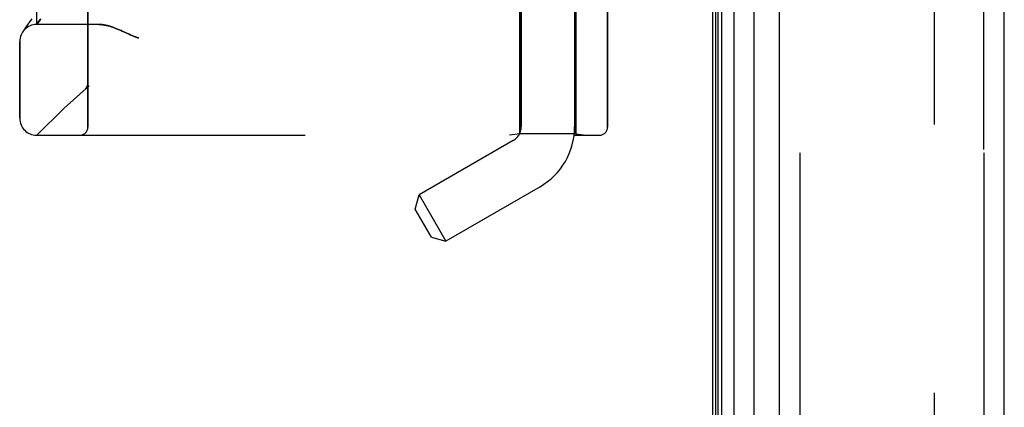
# Model space of a CAD drawing. Header units: inches. Extents: x 0 to 179, y 0 to 116.
# Tile 111 of 234: x 16.22 to 19.83, y 74.15 to 75.57. Entities that reach past the tile are written whole.
import ezdxf

# ---------------------------------------------------------------- set-up
doc = ezdxf.new("R2010")
doc.units = ezdxf.units.IN
doc.header["$LTSCALE"] = 9.842105
doc.header["$MEASUREMENT"] = 0
doc.linetypes.add('HIDDEN', pattern=[0.2, 0.1, -0.1])
doc.layers.get('0').update_dxf_attribs({"linetype": 'CONTINUOUS'})
for name, color, linetype in [('DEFAULT_2', 8, 'HIDDEN'), ('LEFTHAND_DOOR_ASSEMBLY', 7, 'CONTINUOUS'), ('RIGHTHAND_DOOR_ASSEMBLY', 7, 'CONTINUOUS')]:
    doc.layers.add(name, color=color, linetype=linetype)

msp = doc.modelspace()

# ---------------------------------------------------------------- linework, layer by layer
at = {"color": 3, "linetype": 'Continuous'}
msp.add_line((18.7579, 81.2713), (18.7579, 33.4793), dxfattribs=at)
at = {"layer": 'DEFAULT_2', "color": 8, "linetype": 'HIDDEN'}
msp.add_line((19.5705, 80.1098), (19.5705, 34.6409), dxfattribs=at)
at = {"layer": 'LEFTHAND_DOOR_ASSEMBLY', "color": 7, "linetype": 'Continuous'}
for p, q in [((18.7698, 33.728), (18.7698, 81.0226)), ((18.7786, 33.7257), (18.7786, 81.025)), ((18.7923, 33.7189), (18.7923, 81.0318)), ((18.8357, 81.0407), (18.8357, 33.71)), ((18.9108, 33.7384), (18.9108, 81.0123))]:
    msp.add_line(p, q, dxfattribs=at)
at = {"layer": 'LEFTHAND_DOOR_ASSEMBLY', "color": 3, "linetype": 'Continuous'}
for p, q in [((19.0029, 33.7603), (19.0029, 80.9903)), ((19.8279, 33.7603), (19.8279, 80.9903))]:
    msp.add_line(p, q, dxfattribs=at)
at = {"layer": 'LEFTHAND_DOOR_ASSEMBLY', "color": 8, "linetype": 'HIDDEN'}
for p, q in [((19.0779, 80.9903), (19.0779, 33.7603)), ((19.7529, 33.7603), (19.7529, 80.9903)), ((18.0559, 78.0283), (18.0559, 75.1803)), ((16.4664, 75.1791), (16.4664, 77.8216)), ((18.2519, 77.8269), (18.2519, 75.1803)), ((16.2789, 75.5553), (16.2789, 77.4453)), ((18.0509, 75.7003), (18.0509, 75.1544)), ((18.2569, 75.7003), (18.2569, 75.1544)), ((18.3727, 75.7003), (18.3727, 75.1791)), ((16.2464, 75.5561), (16.2436, 75.5522)), ((16.2495, 75.5604), (16.2464, 75.5561)), ((16.2528, 75.5649), (16.2495, 75.5604)), ((16.2564, 75.5698), (16.2528, 75.5649)), ((16.2603, 75.575), (16.2564, 75.5698)), ((16.2789, 75.5553), (16.283, 75.5613)), ((16.507, 75.5553), (16.2789, 75.5553)), ((16.283, 75.5613), (16.2858, 75.5653)), ((16.2858, 75.5653), (16.2893, 75.5703)), ((16.2893, 75.5703), (16.2923, 75.5745)), ((16.2281, 75.5294), (16.2265, 75.5268)), ((16.23, 75.5321), (16.2281, 75.5294)), ((16.2318, 75.5349), (16.23, 75.5321)), ((16.234, 75.5383), (16.2318, 75.5349)), ((16.2367, 75.5422), (16.234, 75.5383)), ((16.2388, 75.5453), (16.2367, 75.5422)), ((16.2411, 75.5486), (16.2388, 75.5453)), ((16.2436, 75.5522), (16.2411, 75.5486)), ((16.5928, 75.531), (16.6009, 75.5273)), ((16.2164, 75.2116), (16.2164, 75.4928)), ((16.4665, 75.3404), (16.4665, 75.3402)), ((16.4561, 75.3178), (16.4563, 75.3179)), ((16.2789, 75.1491), (18.3427, 75.1491)), ((18.0269, 75.1301), (17.6818, 74.9309)), ((18.0509, 75.1544), (18.0134, 75.1491)), ((18.2569, 75.1544), (18.0509, 75.1544)), ((18.2569, 75.1544), (18.2944, 75.1491)), ((18.1249, 74.9604), (17.7798, 74.7611)), ((17.6675, 74.8776), (17.6818, 74.9309)), ((17.6818, 74.9309), (17.7798, 74.7611)), ((17.7265, 74.7754), (17.6675, 74.8776)), ((17.7265, 74.7754), (17.7798, 74.7611))]:
    msp.add_line(p, q, dxfattribs=at)
for points in [[(16.507, 75.5553), (16.5085, 75.5553), (16.5102, 75.5553), (16.5118, 75.5552), (16.5135, 75.5551), (16.5152, 75.555), (16.5169, 75.5549), (16.5187, 75.5547), (16.5205, 75.5545), (16.5223, 75.5543), (16.5242, 75.554), (16.5261, 75.5537), (16.5281, 75.5533), (16.5301, 75.553), (16.5321, 75.5526), (16.5342, 75.5521), (16.5363, 75.5516), (16.5385, 75.5511), (16.5407, 75.5505), (16.543, 75.5499), (16.5453, 75.5493), (16.5477, 75.5486), (16.5501, 75.5479), (16.5526, 75.5471), (16.5552, 75.5462), (16.5578, 75.5453), (16.5605, 75.5444), (16.5633, 75.5434), (16.5661, 75.5423), (16.5691, 75.5412), (16.5721, 75.54), (16.5752, 75.5387), (16.5784, 75.5373), (16.5818, 75.5359), (16.5853, 75.5344), (16.5889, 75.5327), (16.5928, 75.531)], [(16.6009, 75.5273), (16.6096, 75.5232), (16.6176, 75.5195)], [(16.6176, 75.5195), (16.6213, 75.5178), (16.6247, 75.5163), (16.6279, 75.5149), (16.6309, 75.5136), (16.6337, 75.5124), (16.6363, 75.5114), (16.6388, 75.5104), (16.6411, 75.5095), (16.6434, 75.5087), (16.6456, 75.5079), (16.6477, 75.5072), (16.6498, 75.5066), (16.6519, 75.5059), (16.6539, 75.5053)], [(16.4665, 75.3402), (16.4664, 75.3398), (16.4664, 75.3392), (16.4664, 75.3385), (16.4663, 75.3379), (16.4663, 75.3373), (16.4662, 75.3367), (16.4661, 75.3361), (16.466, 75.3355), (16.4659, 75.3349), (16.4658, 75.3343), (16.4657, 75.3337), (16.4655, 75.3331), (16.4654, 75.3325), (16.4652, 75.3319), (16.465, 75.3313), (16.4649, 75.3307), (16.4646, 75.3302), (16.4644, 75.3296)], [(16.4561, 75.3178), (16.4564, 75.318), (16.4566, 75.3182), (16.4568, 75.3184), (16.4571, 75.3186), (16.4573, 75.3188), (16.4575, 75.319), (16.4577, 75.3192), (16.4579, 75.3195), (16.4581, 75.3197), (16.4583, 75.3199), (16.4585, 75.3201), (16.4587, 75.3203), (16.4589, 75.3205), (16.4591, 75.3208), (16.4593, 75.321), (16.4595, 75.3212), (16.4597, 75.3214), (16.4599, 75.3217), (16.4601, 75.3219), (16.4602, 75.3221)], [(16.4644, 75.3296), (16.4642, 75.329), (16.464, 75.3285), (16.4637, 75.3279), (16.4634, 75.3273), (16.4632, 75.3268), (16.4629, 75.3262), (16.4626, 75.3257), (16.4623, 75.3251), (16.462, 75.3246), (16.4616, 75.3241), (16.4613, 75.3236), (16.461, 75.3231), (16.4606, 75.3226), (16.4602, 75.3221)]]:
    msp.add_lwpolyline(points, dxfattribs=at)
for centre, radius, start, end in [((18.2789, 73.2252), 2.7751, 90, 136.1116), ((16.2789, 75.4928), 0.0625, 90, 180), ((16.2789, 75.2116), 0.0625, 180, 270), ((16.4364, 75.1791), 0.03, 270, 360), ((17.9979, 75.1803), 0.058, 300, 360), ((17.9979, 75.1803), 0.254, 300, 360), ((18.3427, 75.1791), 0.03, 270, 360)]:
    msp.add_arc(centre, radius, start, end, dxfattribs=at)
at = {"layer": 'RIGHTHAND_DOOR_ASSEMBLY', "color": 8, "linetype": 'HIDDEN'}
for p, q in [((19.0779, 80.9903), (19.0779, 33.7603)), ((19.7529, 80.9903), (19.7529, 33.7603)), ((16.4664, 77.8216), (16.4664, 75.1791)), ((16.2789, 77.4453), (16.2789, 75.5553)), ((18.0509, 75.1544), (18.0509, 75.7003)), ((18.2569, 75.1544), (18.2569, 75.7003)), ((18.3727, 75.1791), (18.3727, 75.7003)), ((16.244, 75.5528), (16.2415, 75.5491)), ((16.2469, 75.5568), (16.244, 75.5528)), ((16.25, 75.5611), (16.2469, 75.5568)), ((16.2534, 75.5658), (16.25, 75.5611)), ((16.2571, 75.5708), (16.2534, 75.5658)), ((16.2611, 75.5761), (16.2571, 75.5708)), ((16.2843, 75.5632), (16.2789, 75.5553)), ((16.507, 75.5553), (16.2789, 75.5553)), ((16.2874, 75.5677), (16.2843, 75.5632)), ((16.2902, 75.5716), (16.2874, 75.5677)), ((16.2934, 75.576), (16.2902, 75.5716)), ((16.2282, 75.5294), (16.2262, 75.5264)), ((16.2265, 75.5268), (16.2262, 75.5264)), ((16.2265, 75.5268), (16.2268, 75.5273)), ((16.23, 75.5323), (16.2282, 75.5294)), ((16.2319, 75.5351), (16.23, 75.5323)), ((16.2342, 75.5385), (16.2319, 75.5351)), ((16.237, 75.5426), (16.2342, 75.5385)), ((16.2391, 75.5457), (16.237, 75.5426)), ((16.2415, 75.5491), (16.2391, 75.5457)), ((16.6009, 75.5273), (16.5928, 75.531)), ((16.2164, 75.4928), (16.2164, 75.2116)), ((16.4664, 75.3358), (16.4665, 75.3404)), ((16.4561, 75.3178), (16.4563, 75.3179)), ((16.2789, 75.1491), (18.3427, 75.1491)), ((18.0509, 75.1544), (18.0134, 75.1491)), ((18.2569, 75.1544), (18.0509, 75.1544)), ((18.2569, 75.1544), (18.2944, 75.1491))]:
    msp.add_line(p, q, dxfattribs=at)
for points in [[(16.5928, 75.531), (16.589, 75.5327), (16.5853, 75.5344), (16.5818, 75.5359), (16.5784, 75.5373), (16.5752, 75.5387), (16.5721, 75.54), (16.5691, 75.5412), (16.5661, 75.5423), (16.5633, 75.5434), (16.5605, 75.5444), (16.5578, 75.5453), (16.5552, 75.5462), (16.5526, 75.5471), (16.5501, 75.5479), (16.5477, 75.5486), (16.5453, 75.5493), (16.543, 75.5499), (16.5407, 75.5505), (16.5385, 75.5511), (16.5363, 75.5516), (16.5342, 75.5521), (16.5321, 75.5526), (16.5301, 75.553), (16.5281, 75.5533), (16.5261, 75.5537), (16.5242, 75.554), (16.5223, 75.5543), (16.5205, 75.5545), (16.5187, 75.5547), (16.5169, 75.5549), (16.5152, 75.555), (16.5135, 75.5551), (16.5118, 75.5552), (16.5102, 75.5553), (16.5085, 75.5553), (16.507, 75.5553)], [(16.6176, 75.5195), (16.6096, 75.5232), (16.6009, 75.5273)], [(16.6539, 75.5053), (16.6519, 75.5059), (16.6498, 75.5066), (16.6477, 75.5072), (16.6456, 75.5079), (16.6434, 75.5087), (16.6411, 75.5095), (16.6388, 75.5104), (16.6363, 75.5114), (16.6337, 75.5124), (16.6309, 75.5136), (16.6279, 75.5149), (16.6247, 75.5163), (16.6213, 75.5178), (16.6176, 75.5195)], [(16.4644, 75.3295), (16.4646, 75.3301), (16.4648, 75.3306), (16.465, 75.3312), (16.4652, 75.3318), (16.4654, 75.3324), (16.4655, 75.333), (16.4657, 75.3336), (16.4658, 75.3342), (16.4659, 75.3348), (16.466, 75.3354), (16.4661, 75.336), (16.4662, 75.3367), (16.4663, 75.3373), (16.4663, 75.3379), (16.4664, 75.3385), (16.4664, 75.3391), (16.4664, 75.3398), (16.4665, 75.3402)], [(16.4603, 75.3221), (16.4601, 75.3219), (16.4599, 75.3217), (16.4597, 75.3214), (16.4595, 75.3212), (16.4593, 75.321), (16.4591, 75.3208), (16.4589, 75.3205), (16.4587, 75.3203), (16.4585, 75.3201), (16.4583, 75.3199), (16.4581, 75.3197), (16.4579, 75.3195), (16.4577, 75.3192), (16.4575, 75.319), (16.4573, 75.3188), (16.4571, 75.3186), (16.4568, 75.3184), (16.4566, 75.3182), (16.4564, 75.318), (16.4561, 75.3178)], [(16.4603, 75.3221), (16.4606, 75.3226), (16.461, 75.3231), (16.4613, 75.3236), (16.4616, 75.3241), (16.4619, 75.3246), (16.4623, 75.3251), (16.4626, 75.3256), (16.4629, 75.3262), (16.4631, 75.3267), (16.4634, 75.3272), (16.4637, 75.3278), (16.4639, 75.3284), (16.4642, 75.3289), (16.4644, 75.3295)]]:
    msp.add_lwpolyline(points, dxfattribs=at)
for centre, radius, start, end in [((18.2789, 73.2252), 2.7751, 90, 136.1116), ((16.2789, 75.4928), 0.0625, 90, 180), ((16.2789, 75.2116), 0.0625, 180, 270), ((16.4364, 75.1791), 0.03, 270, 360), ((18.3427, 75.1791), 0.03, 270, 360)]:
    msp.add_arc(centre, radius, start, end, dxfattribs=at)

doc.saveas('drawing.dxf')
